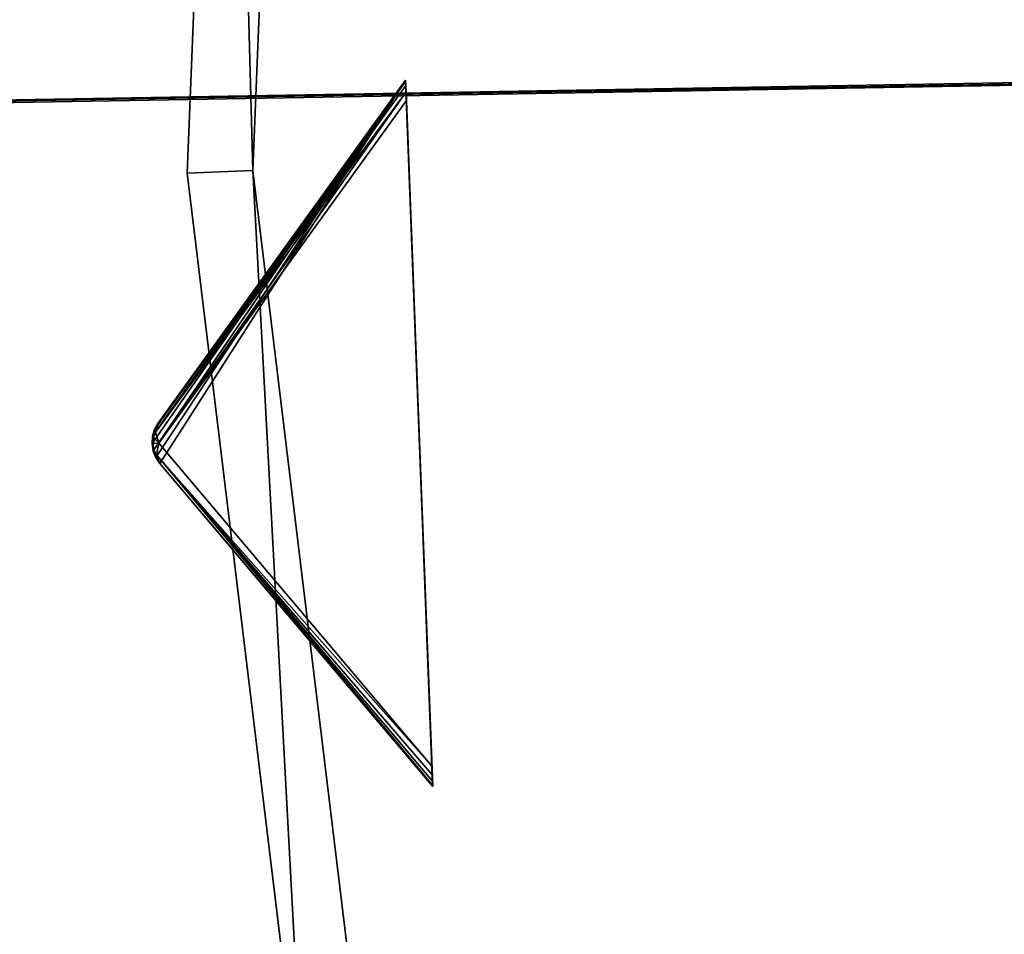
# Model space of a CAD drawing. Extents: x 5 to 565, y -280 to 280.
# Tile 27 of 256: x 95 to 125, y -31 to -3. Entities that reach past the tile are written whole.
import ezdxf

# ---------------------------------------------------------------- set-up
doc = ezdxf.new("R2010")
doc.units = 0
doc.header["$LTSCALE"] = 25.4
doc.layers.get('0').update_dxf_attribs({"color": 13, "linetype": 'CONTINUOUS'})

# ---------------------------------------------------------------- blocks, each defined once
blk = doc.blocks.new('GRUPUJ_2')
at = {"color": 254}
mesh = blk.add_polyface(dxfattribs=at)
corners = [(7.927, 181.758, 150), (0.45, 170.097, 139.866), (8.751, 160.273, 150), (0.327, 170.28, 139.717), (0.248, 170.486, 139.625), (0.215, 170.704, 139.594), (0.231, 170.924, 139.625), (0.295, 171.135, 139.717), (0.403, 171.327, 139.866)]
mesh.append_faces([[corners[k] for k in face] for face in [(0, 1, 2), (7, 0, 8)]], dxfattribs={"vtx0": -1, "color": 254})
mesh.append_faces([[corners[k] for k in face] for face in [(1, 0, 3), (3, 0, 4), (4, 0, 5), (5, 0, 6), (6, 0, 7)]], dxfattribs={"vtx0": -1, "vtx1": -1, "color": 254})
mesh = blk.add_polyface(dxfattribs=at)
corners = [(7.927, 181.758, 0.616), (0.326, 171.052, 10.41), (0.403, 171.327, 10.75)]
mesh.append_faces([[corners[k] for k in face] for face in [(0, 1, 2)]], dxfattribs={"color": 254})
mesh = blk.add_polyface(dxfattribs=at)
corners = [(7.927, 181.758, 0.616), (7.929, 181.717, 0.357), (0.326, 171.052, 10.41)]
mesh.append_faces([[corners[k] for k in face] for face in [(0, 1, 2)]], dxfattribs={"color": 254})
mesh = blk.add_polyface(dxfattribs=at)
corners = [(7.929, 181.717, 0.357), (7.933, 181.596, 0.162), (0.326, 171.052, 10.41)]
mesh.append_faces([[corners[k] for k in face] for face in [(0, 1, 2)]], dxfattribs={"color": 254})
mesh = blk.add_polyface(dxfattribs=at)
corners = [(7.933, 181.596, 0.162), (7.941, 181.401, 0.041), (0.326, 171.052, 10.41)]
mesh.append_faces([[corners[k] for k in face] for face in [(0, 1, 2)]], dxfattribs={"color": 254})
mesh = blk.add_polyface(dxfattribs=at)
corners = [(7.927, 181.758, 150), (0.403, 171.327, 10.75), (0.403, 171.327, 139.866), (7.927, 181.758, 0.616)]
mesh.append_faces([[corners[k] for k in face] for face in [(0, 1, 2), (1, 0, 3)]], dxfattribs={"vtx0": -1, "color": 254})
mesh = blk.add_polyface(dxfattribs=at)
corners = [(8.749, 160.314, 0.357), (8.751, 160.273, 150), (8.751, 160.273, 0.616), (7.927, 181.758, 150), (8.744, 160.435, 0.162), (8.737, 160.63, 0.041), (8.727, 160.889), (7.951, 181.142), (7.941, 181.401, 0.041), (7.933, 181.596, 0.162), (7.929, 181.717, 0.357), (7.927, 181.758, 0.616)]
mesh.append_faces([[corners[k] for k in face] for face in [(0, 1, 2), (3, 10, 11)]], dxfattribs={"vtx0": -1, "color": 254})
mesh.append_faces([[corners[k] for k in face] for face in [(1, 0, 3)]], dxfattribs={"vtx0": -1, "vtx1": -1, "color": 254})
mesh.append_faces([[corners[k] for k in face] for face in [(3, 0, 4), (3, 4, 5), (3, 5, 6), (3, 6, 7), (3, 7, 8), (3, 8, 9), (3, 9, 10)]], dxfattribs={"vtx0": -1, "vtx2": -1, "color": 254})
mesh = blk.add_polyface(dxfattribs=at)
corners = [(7.941, 181.401, 0.041), (0.427, 170.712, 10.134), (0.326, 171.052, 10.41)]
mesh.append_faces([[corners[k] for k in face] for face in [(0, 1, 2)]], dxfattribs={"color": 254})
mesh = blk.add_polyface(dxfattribs=at)
corners = [(7.941, 181.401, 0.041), (7.951, 181.142), (0.427, 170.712, 10.134)]
mesh.append_faces([[corners[k] for k in face] for face in [(0, 1, 2)]], dxfattribs={"color": 254})
mesh = blk.add_polyface(dxfattribs=at)
corners = [(7.951, 181.142), (8.727, 160.889), (0.427, 170.712, 10.134)]
mesh.append_faces([[corners[k] for k in face] for face in [(0, 1, 2)]], dxfattribs={"color": 254})
mesh = blk.add_polyface(dxfattribs=at)
corners = [(0.403, 171.327, 10.75), (0.257, 170.897, 10.507), (0.247, 170.997, 10.75)]
mesh.append_faces([[corners[k] for k in face] for face in [(0, 1, 2)]], dxfattribs={"color": 254})
mesh = blk.add_polyface(dxfattribs=at)
corners = [(0.403, 171.327, 10.75), (0.247, 170.997, 10.75), (0.295, 171.135, 139.717)]
mesh.append_faces([[corners[k] for k in face] for face in [(0, 1, 2)]], dxfattribs={"color": 254})
mesh = blk.add_polyface(dxfattribs=at)
corners = [(0.403, 171.327, 10.75), (0.326, 171.052, 10.41), (0.257, 170.897, 10.507)]
mesh.append_faces([[corners[k] for k in face] for face in [(0, 1, 2)]], dxfattribs={"color": 254})
mesh = blk.add_polyface(dxfattribs=at)
corners = [(0.403, 171.327, 10.75), (0.295, 171.135, 139.717), (0.403, 171.327, 139.866)]
mesh.append_faces([[corners[k] for k in face] for face in [(0, 1, 2)]], dxfattribs={"color": 254})
mesh = blk.add_polyface(dxfattribs=at)
corners = [(0.295, 171.135, 139.717), (0.247, 170.997, 10.75), (0.231, 170.924, 139.625)]
mesh.append_faces([[corners[k] for k in face] for face in [(0, 1, 2)]], dxfattribs={"color": 254})
mesh = blk.add_polyface(dxfattribs=at)
corners = [(0.247, 170.997, 10.75), (0.231, 170.924, 10.75), (0.231, 170.924, 139.625)]
mesh.append_faces([[corners[k] for k in face] for face in [(0, 1, 2)]], dxfattribs={"color": 254})
mesh = blk.add_polyface(dxfattribs=at)
corners = [(0.247, 170.997, 10.75), (0.257, 170.897, 10.507), (0.231, 170.924, 10.75)]
mesh.append_faces([[corners[k] for k in face] for face in [(0, 1, 2)]], dxfattribs={"color": 254})
mesh = blk.add_polyface(dxfattribs=at)
corners = [(0.326, 171.052, 10.41), (0.427, 170.712, 10.134), (0.257, 170.897, 10.507)]
mesh.append_faces([[corners[k] for k in face] for face in [(0, 1, 2)]], dxfattribs={"color": 254})
mesh = blk.add_polyface(dxfattribs=at)
corners = [(0.231, 170.924, 10.75), (0.248, 170.486, 139.625), (0.215, 170.704, 139.594)]
mesh.append_faces([[corners[k] for k in face] for face in [(0, 1, 2)]], dxfattribs={"color": 254})
mesh = blk.add_polyface(dxfattribs=at)
corners = [(0.231, 170.924, 10.75), (0.215, 170.704, 139.594), (0.231, 170.924, 139.625)]
mesh.append_faces([[corners[k] for k in face] for face in [(0, 1, 2)]], dxfattribs={"color": 254})
mesh = blk.add_polyface(dxfattribs=at)
corners = [(0.231, 170.924, 10.75), (0.257, 170.897, 10.507), (0.248, 170.486, 10.75)]
mesh.append_faces([[corners[k] for k in face] for face in [(0, 1, 2)]], dxfattribs={"color": 254})
mesh = blk.add_polyface(dxfattribs=at)
corners = [(0.231, 170.924, 10.75), (0.248, 170.486, 10.75), (0.248, 170.486, 139.625)]
mesh.append_faces([[corners[k] for k in face] for face in [(0, 1, 2)]], dxfattribs={"color": 254})
mesh = blk.add_polyface(dxfattribs=at)
corners = [(0.257, 170.897, 10.507), (0.427, 170.712, 10.134), (0.237, 170.705, 10.541)]
mesh.append_faces([[corners[k] for k in face] for face in [(0, 1, 2)]], dxfattribs={"color": 254})
mesh = blk.add_polyface(dxfattribs=at)
corners = [(0.257, 170.897, 10.507), (0.237, 170.705, 10.541), (0.248, 170.486, 10.75)]
mesh.append_faces([[corners[k] for k in face] for face in [(0, 1, 2)]], dxfattribs={"color": 254})
mesh = blk.add_polyface(dxfattribs=at)
corners = [(0.427, 170.712, 10.134), (0.271, 170.515, 10.507), (0.237, 170.705, 10.541)]
mesh.append_faces([[corners[k] for k in face] for face in [(0, 1, 2)]], dxfattribs={"color": 254})
mesh = blk.add_polyface(dxfattribs=at)
corners = [(0.237, 170.705, 10.541), (0.271, 170.515, 10.507), (0.248, 170.486, 10.75)]
mesh.append_faces([[corners[k] for k in face] for face in [(0, 1, 2)]], dxfattribs={"color": 254})
mesh = blk.add_polyface(dxfattribs=at)
corners = [(0.427, 170.712, 10.134), (0.353, 170.365, 10.41), (0.271, 170.515, 10.507)]
mesh.append_faces([[corners[k] for k in face] for face in [(0, 1, 2)]], dxfattribs={"color": 254})
mesh = blk.add_polyface(dxfattribs=at)
corners = [(0.427, 170.712, 10.134), (8.727, 160.889), (0.353, 170.365, 10.41)]
mesh.append_faces([[corners[k] for k in face] for face in [(0, 1, 2)]], dxfattribs={"color": 254})
mesh = blk.add_polyface(dxfattribs=at)
corners = [(0.271, 170.515, 10.507), (0.27, 170.414, 10.75), (0.248, 170.486, 10.75)]
mesh.append_faces([[corners[k] for k in face] for face in [(0, 1, 2)]], dxfattribs={"color": 254})
mesh = blk.add_polyface(dxfattribs=at)
corners = [(0.248, 170.486, 10.75), (0.327, 170.28, 139.717), (0.248, 170.486, 139.625)]
mesh.append_faces([[corners[k] for k in face] for face in [(0, 1, 2)]], dxfattribs={"color": 254})
mesh = blk.add_polyface(dxfattribs=at)
corners = [(0.248, 170.486, 10.75), (0.45, 170.097, 139.866), (0.327, 170.28, 139.717)]
mesh.append_faces([[corners[k] for k in face] for face in [(0, 1, 2)]], dxfattribs={"color": 254})
mesh = blk.add_polyface(dxfattribs=at)
corners = [(0.248, 170.486, 10.75), (0.27, 170.414, 10.75), (0.45, 170.097, 139.866)]
mesh.append_faces([[corners[k] for k in face] for face in [(0, 1, 2)]], dxfattribs={"color": 254})
mesh = blk.add_polyface(dxfattribs=at)
corners = [(0.271, 170.515, 10.507), (0.353, 170.365, 10.41), (0.27, 170.414, 10.75)]
mesh.append_faces([[corners[k] for k in face] for face in [(0, 1, 2)]], dxfattribs={"color": 254})
mesh = blk.add_polyface(dxfattribs=at)
corners = [(0.27, 170.414, 10.75), (0.45, 170.097, 10.75), (0.45, 170.097, 139.866)]
mesh.append_faces([[corners[k] for k in face] for face in [(0, 1, 2)]], dxfattribs={"color": 254})
mesh = blk.add_polyface(dxfattribs=at)
corners = [(0.27, 170.414, 10.75), (0.353, 170.365, 10.41), (0.45, 170.097, 10.75)]
mesh.append_faces([[corners[k] for k in face] for face in [(0, 1, 2)]], dxfattribs={"color": 254})
mesh = blk.add_polyface(dxfattribs=at)
corners = [(0.353, 170.365, 10.41), (8.749, 160.314, 0.357), (0.45, 170.097, 10.75)]
mesh.append_faces([[corners[k] for k in face] for face in [(0, 1, 2)]], dxfattribs={"color": 254})
mesh = blk.add_polyface(dxfattribs=at)
corners = [(0.353, 170.365, 10.41), (8.727, 160.889), (8.737, 160.63, 0.041)]
mesh.append_faces([[corners[k] for k in face] for face in [(0, 1, 2)]], dxfattribs={"color": 254})
mesh = blk.add_polyface(dxfattribs=at)
corners = [(0.353, 170.365, 10.41), (8.737, 160.63, 0.041), (8.744, 160.435, 0.162)]
mesh.append_faces([[corners[k] for k in face] for face in [(0, 1, 2)]], dxfattribs={"color": 254})
mesh = blk.add_polyface(dxfattribs=at)
corners = [(0.353, 170.365, 10.41), (8.744, 160.435, 0.162), (8.749, 160.314, 0.357)]
mesh.append_faces([[corners[k] for k in face] for face in [(0, 1, 2)]], dxfattribs={"color": 254})
mesh = blk.add_polyface(dxfattribs=at)
corners = [(0.45, 170.097, 10.75), (8.749, 160.314, 0.357), (8.751, 160.273, 0.616)]
mesh.append_faces([[corners[k] for k in face] for face in [(0, 1, 2)]], dxfattribs={"color": 254})
mesh = blk.add_polyface(dxfattribs=at)
corners = [(0.45, 170.097, 139.866), (8.751, 160.273, 0.616), (8.751, 160.273, 150), (0.45, 170.097, 10.75)]
mesh.append_faces([[corners[k] for k in face] for face in [(0, 1, 2), (1, 0, 3)]], dxfattribs={"vtx0": -1, "color": 254})
blk = doc.blocks.new('CRISTAL-M-7628-7627_STL')
at = {"color": 0}
blk.add_blockref('GRUPUJ_2', (99.022, -186.38, 117.002), dxfattribs=at)
at = {"color": 8}
mesh = blk.add_polyface(dxfattribs=at)
corners = [(5.38, -11.274, 430.002), (7.378, -11.194, 430.002), (7.194, 33.75, 430.002), (10.811, -56.007, 430.002), (12.771, -55.607, 430.002), (23.348, -99.289, 430.002), (25.218, -98.58, 430.002), (42.665, -140, 430.002), (44.397, -139, 430.002), (68.263, -177.085, 430.002), (69.812, -175.82, 430.002), (99.478, -209.583, 430.002), (100.804, -208.086, 430.002), (135.502, -236.653, 430.002), (136.571, -234.963, 430.002), (175.402, -257.594, 430.002), (176.186, -255.754, 430.002), (218.144, -271.864, 430.002), (218.623, -269.922, 430.002), (262.622, -279.092, 430.002), (262.783, -277.099, 430.002), (285.152, -280, 430.002), (285.152, -278, 430.002), (307.683, -279.092, 430.002), (307.522, -277.099, 430.002), (351.682, -269.922, 430.002), (352.161, -271.864, 430.002), (394.119, -255.754, 430.002), (394.903, -257.594, 430.002), (433.734, -234.963, 430.002), (434.803, -236.653, 430.002), (469.501, -208.086, 430.002), (470.827, -209.583, 430.002), (500.493, -175.82, 430.002), (502.042, -177.085, 430.002), (525.908, -139, 430.002), (527.64, -140, 430.002), (545.087, -98.58, 430.002), (546.957, -99.289, 430.002), (557.534, -55.607, 430.002), (559.494, -56.007, 430.002), (562.927, -11.194, 430.002), (564.925, -11.274, 430.002), (563.111, 33.75, 430.002), (9.179, 33.509, 430.002), (16.207, 77.901, 430.002), (18.128, 77.344, 430.002), (32.186, 120.034, 430.002), (33.993, 119.177, 430.002), (54.717, 159.058, 430.002), (56.363, 157.922, 430.002), (83.216, 193.963, 430.002), (84.658, 192.577, 430.002), (116.945, 223.844, 430.002), (118.146, 222.245, 430.002), (155.03, 247.928, 430.002), (155.959, 246.157, 430.002), (196.485, 265.59, 430.002), (197.119, 263.693, 430.002), (240.237, 276.374, 430.002), (240.558, 274.4, 430.002), (285.152, 280, 430.002), (285.152, 278, 430.002), (329.747, 274.4, 430.002), (330.068, 276.374, 430.002), (373.186, 263.693, 430.002), (373.819, 265.59, 430.002), (414.345, 246.157, 430.002), (415.275, 247.928, 430.002), (452.159, 222.245, 430.002), (453.36, 223.844, 430.002), (485.647, 192.577, 430.002), (487.089, 193.963, 430.002), (513.942, 157.922, 430.002), (515.588, 159.058, 430.002), (536.312, 119.177, 430.002), (538.119, 120.034, 430.002), (552.177, 77.344, 430.002), (554.098, 77.901, 430.002), (561.126, 33.509, 430.002)]
mesh.append_faces([[corners[k] for k in face] for face in [(0, 1, 2), (1, 3, 4), (4, 5, 6), (6, 7, 8), (8, 9, 10), (10, 11, 12), (12, 13, 14), (14, 15, 16), (16, 17, 18), (18, 19, 20), (20, 21, 22), (22, 23, 24), (24, 23, 25), (25, 26, 27), (27, 28, 29), (29, 30, 31), (31, 32, 33), (33, 34, 35), (35, 36, 37), (37, 38, 39), (39, 40, 41), (2, 44, 45), (44, 2, 1), (45, 46, 47), (47, 48, 49), (49, 50, 51), (51, 52, 53), (53, 54, 55), (55, 56, 57), (57, 58, 59), (59, 60, 61), (61, 63, 64), (64, 65, 66), (66, 67, 68), (68, 69, 70), (70, 71, 72), (72, 73, 74), (74, 75, 76), (76, 77, 78), (78, 79, 43)]], dxfattribs={"vtx0": -1, "vtx1": -1, "color": 8})
mesh.append_faces([[corners[k] for k in face] for face in [(1, 0, 3), (4, 3, 5), (6, 5, 7), (8, 7, 9), (10, 9, 11), (12, 11, 13), (14, 13, 15), (16, 15, 17), (18, 17, 19), (20, 19, 21), (22, 21, 23), (25, 23, 26), (27, 26, 28), (29, 28, 30), (31, 30, 32), (33, 32, 34), (35, 34, 36), (37, 36, 38), (39, 38, 40), (41, 40, 42), (41, 42, 43), (45, 44, 46), (47, 46, 48), (49, 48, 50), (51, 50, 52), (53, 52, 54), (55, 54, 56), (57, 56, 58), (59, 58, 60), (61, 60, 62), (61, 62, 63), (64, 63, 65), (66, 65, 67), (68, 67, 69), (70, 69, 71), (72, 71, 73), (74, 73, 75), (76, 75, 77), (78, 77, 79), (43, 79, 41)]], dxfattribs={"vtx0": -1, "vtx2": -1, "color": 8})
mesh = blk.add_polyface(dxfattribs=at)
corners = [(7.194, 33.75, 410.002), (9.179, 33.509, 410.002), (7.378, -11.194, 410.002), (16.207, 77.901, 410.002), (18.128, 77.344, 410.002), (32.186, 120.034, 410.002), (33.993, 119.177, 410.002), (54.717, 159.058, 410.002), (56.363, 157.922, 410.002), (83.216, 193.963, 410.002), (84.658, 192.577, 410.002), (116.945, 223.844, 410.002), (118.146, 222.245, 410.002), (155.03, 247.928, 410.002), (155.959, 246.157, 410.002), (196.485, 265.59, 410.002), (197.119, 263.693, 410.002), (240.237, 276.374, 410.002), (240.558, 274.4, 410.002), (285.152, 280, 410.002), (285.152, 278, 410.002), (330.068, 276.374, 410.002), (329.747, 274.4, 410.002), (373.186, 263.693, 410.002), (373.819, 265.59, 410.002), (414.345, 246.157, 410.002), (415.275, 247.928, 410.002), (452.159, 222.245, 410.002), (453.36, 223.844, 410.002), (485.647, 192.577, 410.002), (487.089, 193.963, 410.002), (513.942, 157.922, 410.002), (515.588, 159.058, 410.002), (536.312, 119.177, 410.002), (538.119, 120.034, 410.002), (552.177, 77.344, 410.002), (554.098, 77.901, 410.002), (561.126, 33.509, 410.002), (563.111, 33.75, 410.002), (562.927, -11.194, 410.002), (5.38, -11.274, 410.002), (10.811, -56.007, 410.002), (12.771, -55.607, 410.002), (23.348, -99.289, 410.002), (25.218, -98.58, 410.002), (42.665, -140, 410.002), (44.397, -139, 410.002), (68.263, -177.085, 410.002), (69.812, -175.82, 410.002), (99.478, -209.583, 410.002), (100.804, -208.086, 410.002), (135.502, -236.653, 410.002), (136.571, -234.963, 410.002), (175.402, -257.594, 410.002), (176.186, -255.754, 410.002), (218.144, -271.864, 410.002), (218.623, -269.922, 410.002), (262.622, -279.092, 410.002), (262.783, -277.099, 410.002), (285.152, -280, 410.002), (285.152, -278, 410.002), (307.522, -277.099, 410.002), (307.683, -279.092, 410.002), (351.682, -269.922, 410.002), (352.161, -271.864, 410.002), (394.119, -255.754, 410.002), (394.903, -257.594, 410.002), (433.734, -234.963, 410.002), (434.803, -236.653, 410.002), (469.501, -208.086, 410.002), (470.827, -209.583, 410.002), (500.493, -175.82, 410.002), (502.042, -177.085, 410.002), (525.908, -139, 410.002), (527.64, -140, 410.002), (545.087, -98.58, 410.002), (546.957, -99.289, 410.002), (557.534, -55.607, 410.002), (559.494, -56.007, 410.002), (564.925, -11.274, 410.002)]
mesh.append_faces([[corners[k] for k in face] for face in [(1, 3, 4), (4, 5, 6), (6, 7, 8), (8, 9, 10), (10, 11, 12), (12, 13, 14), (14, 15, 16), (16, 17, 18), (18, 19, 20), (20, 21, 22), (22, 21, 23), (23, 24, 25), (25, 26, 27), (27, 28, 29), (29, 30, 31), (31, 32, 33), (33, 34, 35), (35, 36, 37), (37, 38, 39), (40, 2, 41), (41, 42, 43), (43, 44, 45), (45, 46, 47), (47, 48, 49), (49, 50, 51), (51, 52, 53), (53, 54, 55), (55, 56, 57), (57, 58, 59), (59, 61, 62), (62, 63, 64), (64, 65, 66), (66, 67, 68), (68, 69, 70), (70, 71, 72), (72, 73, 74), (74, 75, 76), (76, 77, 78), (78, 39, 79), (79, 39, 38)]], dxfattribs={"vtx0": -1, "vtx1": -1, "color": 8})
mesh.append_faces([[corners[k] for k in face] for face in [(0, 1, 2), (1, 0, 3), (4, 3, 5), (6, 5, 7), (8, 7, 9), (10, 9, 11), (12, 11, 13), (14, 13, 15), (16, 15, 17), (18, 17, 19), (20, 19, 21), (23, 21, 24), (25, 24, 26), (27, 26, 28), (29, 28, 30), (31, 30, 32), (33, 32, 34), (35, 34, 36), (37, 36, 38), (2, 40, 0), (41, 2, 42), (43, 42, 44), (45, 44, 46), (47, 46, 48), (49, 48, 50), (51, 50, 52), (53, 52, 54), (55, 54, 56), (57, 56, 58), (59, 58, 60), (59, 60, 61), (62, 61, 63), (64, 63, 65), (66, 65, 67), (68, 67, 69), (70, 69, 71), (72, 71, 73), (74, 73, 75), (76, 75, 77), (78, 77, 39)]], dxfattribs={"vtx0": -1, "vtx2": -1, "color": 8})
mesh = blk.add_polyface(dxfattribs=at)
corners = [(22.865, -10.57, 417.002), (24.864, -10.489, 417.002), (24.566, 31.641, 417.002), (27.957, -52.507, 417.002), (29.917, -52.107, 417.002), (39.711, -93.084, 417.002), (41.581, -92.375, 417.002), (57.821, -131.25, 417.002), (59.553, -130.25, 417.002), (81.819, -166.017, 417.002), (83.368, -164.752, 417.002), (111.083, -196.484, 417.002), (112.409, -194.987, 417.002), (144.855, -221.862, 417.002), (145.924, -220.172, 417.002), (182.261, -241.495, 417.002), (183.045, -239.655, 417.002), (222.332, -254.872, 417.002), (222.811, -252.93, 417.002), (264.03, -261.649, 417.002), (264.191, -259.655, 417.002), (285.152, -262.5, 417.002), (285.152, -260.5, 417.002), (306.275, -261.649, 417.002), (306.114, -259.655, 417.002), (347.494, -252.93, 417.002), (347.973, -254.872, 417.002), (387.26, -239.655, 417.002), (388.044, -241.495, 417.002), (424.381, -220.172, 417.002), (425.45, -221.862, 417.002), (457.896, -194.987, 417.002), (459.222, -196.484, 417.002), (486.937, -164.752, 417.002), (488.486, -166.017, 417.002), (510.752, -130.25, 417.002), (512.484, -131.25, 417.002), (528.724, -92.375, 417.002), (530.594, -93.084, 417.002), (540.388, -52.107, 417.002), (542.348, -52.507, 417.002), (545.441, -10.489, 417.002), (547.44, -10.57, 417.002), (545.739, 31.641, 417.002), (26.552, 31.4, 417.002), (33.016, 73.032, 417.002), (34.937, 72.476, 417.002), (47.997, 112.532, 417.002), (49.804, 111.674, 417.002), (69.119, 149.117, 417.002), (70.765, 147.981, 417.002), (95.837, 181.84, 417.002), (97.279, 180.455, 417.002), (127.458, 209.854, 417.002), (128.659, 208.255, 417.002), (163.163, 232.432, 417.002), (164.092, 230.661, 417.002), (202.027, 248.991, 417.002), (202.66, 247.094, 417.002), (243.044, 259.101, 417.002), (243.365, 257.127, 417.002), (285.152, 262.5, 417.002), (285.152, 260.5, 417.002), (326.94, 257.127, 417.002), (327.26, 259.101, 417.002), (367.644, 247.094, 417.002), (368.278, 248.991, 417.002), (406.213, 230.661, 417.002), (407.142, 232.432, 417.002), (441.646, 208.255, 417.002), (442.847, 209.854, 417.002), (473.026, 180.455, 417.002), (474.468, 181.84, 417.002), (499.54, 147.981, 417.002), (501.186, 149.117, 417.002), (520.501, 111.674, 417.002), (522.308, 112.532, 417.002), (535.367, 72.476, 417.002), (537.288, 73.032, 417.002), (543.753, 31.4, 417.002)]
mesh.append_faces([[corners[k] for k in face] for face in [(0, 1, 2), (1, 3, 4), (4, 5, 6), (6, 7, 8), (8, 9, 10), (10, 11, 12), (12, 13, 14), (14, 15, 16), (16, 17, 18), (18, 19, 20), (20, 21, 22), (22, 23, 24), (24, 23, 25), (25, 26, 27), (27, 28, 29), (29, 30, 31), (31, 32, 33), (33, 34, 35), (35, 36, 37), (37, 38, 39), (39, 40, 41), (2, 44, 45), (44, 2, 1), (45, 46, 47), (47, 48, 49), (49, 50, 51), (51, 52, 53), (53, 54, 55), (55, 56, 57), (57, 58, 59), (59, 60, 61), (61, 63, 64), (64, 65, 66), (66, 67, 68), (68, 69, 70), (70, 71, 72), (72, 73, 74), (74, 75, 76), (76, 77, 78), (78, 79, 43)]], dxfattribs={"vtx0": -1, "vtx1": -1, "color": 8})
mesh.append_faces([[corners[k] for k in face] for face in [(1, 0, 3), (4, 3, 5), (6, 5, 7), (8, 7, 9), (10, 9, 11), (12, 11, 13), (14, 13, 15), (16, 15, 17), (18, 17, 19), (20, 19, 21), (22, 21, 23), (25, 23, 26), (27, 26, 28), (29, 28, 30), (31, 30, 32), (33, 32, 34), (35, 34, 36), (37, 36, 38), (39, 38, 40), (41, 40, 42), (41, 42, 43), (45, 44, 46), (47, 46, 48), (49, 48, 50), (51, 50, 52), (53, 52, 54), (55, 54, 56), (57, 56, 58), (59, 58, 60), (61, 60, 62), (61, 62, 63), (64, 63, 65), (66, 65, 67), (68, 67, 69), (70, 69, 71), (72, 71, 73), (74, 73, 75), (76, 75, 77), (78, 77, 79), (43, 79, 41)]], dxfattribs={"vtx0": -1, "vtx2": -1, "color": 8})
mesh = blk.add_polyface(dxfattribs=at)
corners = [(24.566, 31.641, 410.002), (26.552, 31.4, 410.002), (24.864, -10.489, 410.002), (33.016, 73.032, 410.002), (34.937, 72.476, 410.002), (47.997, 112.532, 410.002), (49.804, 111.674, 410.002), (69.119, 149.117, 410.002), (70.765, 147.981, 410.002), (95.837, 181.84, 410.002), (97.279, 180.455, 410.002), (127.458, 209.854, 410.002), (128.659, 208.255, 410.002), (163.163, 232.432, 410.002), (164.092, 230.661, 410.002), (202.027, 248.991, 410.002), (202.66, 247.094, 410.002), (243.044, 259.101, 410.002), (243.365, 257.127, 410.002), (285.152, 262.5, 410.002), (285.152, 260.5, 410.002), (327.26, 259.101, 410.002), (326.94, 257.127, 410.002), (367.644, 247.094, 410.002), (368.278, 248.991, 410.002), (406.213, 230.661, 410.002), (407.142, 232.432, 410.002), (441.646, 208.255, 410.002), (442.847, 209.854, 410.002), (473.026, 180.455, 410.002), (474.468, 181.84, 410.002), (499.54, 147.981, 410.002), (501.186, 149.117, 410.002), (520.501, 111.674, 410.002), (522.308, 112.532, 410.002), (535.367, 72.476, 410.002), (537.288, 73.032, 410.002), (543.753, 31.4, 410.002), (545.739, 31.641, 410.002), (545.441, -10.489, 410.002), (22.865, -10.57, 410.002), (27.957, -52.507, 410.002), (29.917, -52.107, 410.002), (39.711, -93.084, 410.002), (41.581, -92.375, 410.002), (57.821, -131.25, 410.002), (59.553, -130.25, 410.002), (81.819, -166.017, 410.002), (83.368, -164.752, 410.002), (111.083, -196.484, 410.002), (112.409, -194.987, 410.002), (144.855, -221.862, 410.002), (145.924, -220.172, 410.002), (182.261, -241.495, 410.002), (183.045, -239.655, 410.002), (222.332, -254.872, 410.002), (222.811, -252.93, 410.002), (264.03, -261.649, 410.002), (264.191, -259.655, 410.002), (285.152, -262.5, 410.002), (285.152, -260.5, 410.002), (306.114, -259.655, 410.002), (306.275, -261.649, 410.002), (347.494, -252.93, 410.002), (347.973, -254.872, 410.002), (387.26, -239.655, 410.002), (388.044, -241.495, 410.002), (424.381, -220.172, 410.002), (425.45, -221.862, 410.002), (457.896, -194.987, 410.002), (459.222, -196.484, 410.002), (486.937, -164.752, 410.002), (488.486, -166.017, 410.002), (510.752, -130.25, 410.002), (512.484, -131.25, 410.002), (528.724, -92.375, 410.002), (530.594, -93.084, 410.002), (540.388, -52.107, 410.002), (542.348, -52.507, 410.002), (547.44, -10.57, 410.002)]
mesh.append_faces([[corners[k] for k in face] for face in [(1, 3, 4), (4, 5, 6), (6, 7, 8), (8, 9, 10), (10, 11, 12), (12, 13, 14), (14, 15, 16), (16, 17, 18), (18, 19, 20), (20, 21, 22), (22, 21, 23), (23, 24, 25), (25, 26, 27), (27, 28, 29), (29, 30, 31), (31, 32, 33), (33, 34, 35), (35, 36, 37), (37, 38, 39), (40, 2, 41), (41, 42, 43), (43, 44, 45), (45, 46, 47), (47, 48, 49), (49, 50, 51), (51, 52, 53), (53, 54, 55), (55, 56, 57), (57, 58, 59), (59, 61, 62), (62, 63, 64), (64, 65, 66), (66, 67, 68), (68, 69, 70), (70, 71, 72), (72, 73, 74), (74, 75, 76), (76, 77, 78), (78, 39, 79), (79, 39, 38)]], dxfattribs={"vtx0": -1, "vtx1": -1, "color": 8})
mesh.append_faces([[corners[k] for k in face] for face in [(0, 1, 2), (1, 0, 3), (4, 3, 5), (6, 5, 7), (8, 7, 9), (10, 9, 11), (12, 11, 13), (14, 13, 15), (16, 15, 17), (18, 17, 19), (20, 19, 21), (23, 21, 24), (25, 24, 26), (27, 26, 28), (29, 28, 30), (31, 30, 32), (33, 32, 34), (35, 34, 36), (37, 36, 38), (2, 40, 0), (41, 2, 42), (43, 42, 44), (45, 44, 46), (47, 46, 48), (49, 48, 50), (51, 50, 52), (53, 52, 54), (55, 54, 56), (57, 56, 58), (59, 58, 60), (59, 60, 61), (62, 61, 63), (64, 63, 65), (66, 65, 67), (68, 67, 69), (70, 69, 71), (72, 71, 73), (74, 73, 75), (76, 75, 77), (78, 77, 39)]], dxfattribs={"vtx0": -1, "vtx2": -1, "color": 8})
mesh = blk.add_polyface(dxfattribs=at)
corners = [(100.302, -7.449, 284.002), (102.301, -7.369, 284.002), (101.501, 22.299, 284.002), (103.891, -37.005, 284.002), (105.851, -36.605, 284.002), (112.174, -65.602, 284.002), (114.044, -64.893, 284.002), (124.938, -92.5, 284.002), (126.67, -91.5, 284.002), (141.851, -117.002, 284.002), (143.4, -115.738, 284.002), (162.475, -138.474, 284.002), (163.801, -136.977, 284.002), (186.276, -156.36, 284.002), (187.345, -154.67, 284.002), (212.639, -170.196, 284.002), (213.423, -168.356, 284.002), (240.879, -179.624, 284.002), (241.358, -177.682, 284.002), (270.266, -184.4, 284.002), (270.427, -182.407, 284.002), (285.152, -185, 284.002), (285.152, -183, 284.002), (300.039, -184.4, 284.002), (299.878, -182.407, 284.002), (328.947, -177.682, 284.002), (329.426, -179.624, 284.002), (356.882, -168.356, 284.002), (357.666, -170.196, 284.002), (382.96, -154.67, 284.002), (384.029, -156.36, 284.002), (406.504, -136.977, 284.002), (407.83, -138.474, 284.002), (426.905, -115.738, 284.002), (428.454, -117.002, 284.002), (443.635, -91.5, 284.002), (445.367, -92.5, 284.002), (456.26, -64.893, 284.002), (458.13, -65.602, 284.002), (464.454, -36.605, 284.002), (466.414, -37.005, 284.002), (468.004, -7.369, 284.002), (470.002, -7.449, 284.002), (468.804, 22.299, 284.002), (103.487, 22.058, 284.002), (107.457, 51.47, 284.002), (109.378, 50.914, 284.002), (118.014, 79.308, 284.002), (119.821, 78.451, 284.002), (132.9, 105.092, 284.002), (134.546, 103.956, 284.002), (151.73, 128.154, 284.002), (153.172, 126.769, 284.002), (174.015, 147.897, 284.002), (175.217, 146.298, 284.002), (199.179, 163.809, 284.002), (200.108, 162.038, 284.002), (226.569, 175.479, 284.002), (227.202, 173.582, 284.002), (255.476, 182.604, 284.002), (255.797, 180.63, 284.002), (285.152, 185, 284.002), (285.152, 183, 284.002), (314.508, 180.63, 284.002), (314.829, 182.604, 284.002), (343.103, 173.582, 284.002), (343.736, 175.479, 284.002), (370.197, 162.038, 284.002), (371.126, 163.809, 284.002), (395.088, 146.298, 284.002), (396.29, 147.897, 284.002), (417.133, 126.769, 284.002), (418.575, 128.154, 284.002), (435.759, 103.956, 284.002), (437.404, 105.092, 284.002), (450.484, 78.451, 284.002), (452.291, 79.308, 284.002), (460.927, 50.914, 284.002), (462.848, 51.47, 284.002), (466.818, 22.058, 284.002)]
mesh.append_faces([[corners[k] for k in face] for face in [(0, 1, 2), (1, 3, 4), (4, 5, 6), (6, 7, 8), (8, 9, 10), (10, 11, 12), (12, 13, 14), (14, 15, 16), (16, 17, 18), (18, 19, 20), (20, 21, 22), (22, 23, 24), (24, 23, 25), (25, 26, 27), (27, 28, 29), (29, 30, 31), (31, 32, 33), (33, 34, 35), (35, 36, 37), (37, 38, 39), (39, 40, 41), (2, 44, 45), (44, 2, 1), (45, 46, 47), (47, 48, 49), (49, 50, 51), (51, 52, 53), (53, 54, 55), (55, 56, 57), (57, 58, 59), (59, 60, 61), (61, 63, 64), (64, 65, 66), (66, 67, 68), (68, 69, 70), (70, 71, 72), (72, 73, 74), (74, 75, 76), (76, 77, 78), (78, 79, 43)]], dxfattribs={"vtx0": -1, "vtx1": -1, "color": 8})
mesh.append_faces([[corners[k] for k in face] for face in [(1, 0, 3), (4, 3, 5), (6, 5, 7), (8, 7, 9), (10, 9, 11), (12, 11, 13), (14, 13, 15), (16, 15, 17), (18, 17, 19), (20, 19, 21), (22, 21, 23), (25, 23, 26), (27, 26, 28), (29, 28, 30), (31, 30, 32), (33, 32, 34), (35, 34, 36), (37, 36, 38), (39, 38, 40), (41, 40, 42), (41, 42, 43), (45, 44, 46), (47, 46, 48), (49, 48, 50), (51, 50, 52), (53, 52, 54), (55, 54, 56), (57, 56, 58), (59, 58, 60), (61, 60, 62), (61, 62, 63), (64, 63, 65), (66, 65, 67), (68, 67, 69), (70, 69, 71), (72, 71, 73), (74, 73, 75), (76, 75, 77), (78, 77, 79), (43, 79, 41)]], dxfattribs={"vtx0": -1, "vtx2": -1, "color": 8})
mesh = blk.add_polyface(dxfattribs=at)
corners = [(101.501, 22.299, 277.002), (103.487, 22.058, 277.002), (102.301, -7.369, 277.002), (107.457, 51.47, 277.002), (109.378, 50.914, 277.002), (118.014, 79.308, 277.002), (119.821, 78.451, 277.002), (132.9, 105.092, 277.002), (134.546, 103.956, 277.002), (151.73, 128.154, 277.002), (153.172, 126.769, 277.002), (174.015, 147.897, 277.002), (175.217, 146.298, 277.002), (199.179, 163.809, 277.002), (200.108, 162.038, 277.002), (226.569, 175.479, 277.002), (227.202, 173.582, 277.002), (255.476, 182.604, 277.002), (255.797, 180.63, 277.002), (285.152, 185, 277.002), (285.152, 183, 277.002), (314.829, 182.604, 277.002), (314.508, 180.63, 277.002), (343.103, 173.582, 277.002), (343.736, 175.479, 277.002), (370.197, 162.038, 277.002), (371.126, 163.809, 277.002), (395.088, 146.298, 277.002), (396.29, 147.897, 277.002), (417.133, 126.769, 277.002), (418.575, 128.154, 277.002), (435.759, 103.956, 277.002), (437.404, 105.092, 277.002), (450.484, 78.451, 277.002), (452.291, 79.308, 277.002), (460.927, 50.914, 277.002), (462.848, 51.47, 277.002), (466.818, 22.058, 277.002), (468.804, 22.299, 277.002), (468.004, -7.369, 277.002), (100.302, -7.449, 277.002), (103.891, -37.005, 277.002), (105.851, -36.605, 277.002), (112.174, -65.602, 277.002), (114.044, -64.893, 277.002), (124.938, -92.5, 277.002), (126.67, -91.5, 277.002), (141.851, -117.002, 277.002), (143.4, -115.738, 277.002), (162.475, -138.474, 277.002), (163.801, -136.977, 277.002), (186.276, -156.36, 277.002), (187.345, -154.67, 277.002), (212.639, -170.196, 277.002), (213.423, -168.356, 277.002), (240.879, -179.624, 277.002), (241.358, -177.682, 277.002), (270.266, -184.4, 277.002), (270.427, -182.407, 277.002), (285.152, -185, 277.002), (285.152, -183, 277.002), (299.878, -182.407, 277.002), (300.039, -184.4, 277.002), (328.947, -177.682, 277.002), (329.426, -179.624, 277.002), (356.882, -168.356, 277.002), (357.666, -170.196, 277.002), (382.96, -154.67, 277.002), (384.029, -156.36, 277.002), (406.504, -136.977, 277.002), (407.83, -138.474, 277.002), (426.905, -115.738, 277.002), (428.454, -117.002, 277.002), (443.635, -91.5, 277.002), (445.367, -92.5, 277.002), (456.26, -64.893, 277.002), (458.13, -65.602, 277.002), (464.454, -36.605, 277.002), (466.414, -37.005, 277.002), (470.002, -7.449, 277.002)]
mesh.append_faces([[corners[k] for k in face] for face in [(1, 3, 4), (4, 5, 6), (6, 7, 8), (8, 9, 10), (10, 11, 12), (12, 13, 14), (14, 15, 16), (16, 17, 18), (18, 19, 20), (20, 21, 22), (22, 21, 23), (23, 24, 25), (25, 26, 27), (27, 28, 29), (29, 30, 31), (31, 32, 33), (33, 34, 35), (35, 36, 37), (37, 38, 39), (40, 2, 41), (41, 42, 43), (43, 44, 45), (45, 46, 47), (47, 48, 49), (49, 50, 51), (51, 52, 53), (53, 54, 55), (55, 56, 57), (57, 58, 59), (59, 61, 62), (62, 63, 64), (64, 65, 66), (66, 67, 68), (68, 69, 70), (70, 71, 72), (72, 73, 74), (74, 75, 76), (76, 77, 78), (78, 39, 79), (79, 39, 38)]], dxfattribs={"vtx0": -1, "vtx1": -1, "color": 8})
mesh.append_faces([[corners[k] for k in face] for face in [(0, 1, 2), (1, 0, 3), (4, 3, 5), (6, 5, 7), (8, 7, 9), (10, 9, 11), (12, 11, 13), (14, 13, 15), (16, 15, 17), (18, 17, 19), (20, 19, 21), (23, 21, 24), (25, 24, 26), (27, 26, 28), (29, 28, 30), (31, 30, 32), (33, 32, 34), (35, 34, 36), (37, 36, 38), (2, 40, 0), (41, 2, 42), (43, 42, 44), (45, 44, 46), (47, 46, 48), (49, 48, 50), (51, 50, 52), (53, 52, 54), (55, 54, 56), (57, 56, 58), (59, 58, 60), (59, 60, 61), (62, 61, 63), (64, 63, 65), (66, 65, 67), (68, 67, 69), (70, 69, 71), (72, 71, 73), (74, 73, 75), (76, 75, 77), (78, 77, 39)]], dxfattribs={"vtx0": -1, "vtx2": -1, "color": 8})
mesh = blk.add_polyface(dxfattribs=at)
corners = [(101.501, 22.299, 284.002), (100.302, -7.449, 277.002), (100.302, -7.449, 284.002), (101.501, 22.299, 277.002)]
mesh.append_faces([[corners[k] for k in face] for face in [(0, 1, 2), (1, 0, 3)]], dxfattribs={"vtx0": -1, "color": 8})
mesh = blk.add_polyface(dxfattribs=at)
corners = [(103.487, 22.058, 277.002), (102.301, -7.369, 284.002), (102.301, -7.369, 277.002), (103.487, 22.058, 284.002)]
mesh.append_faces([[corners[k] for k in face] for face in [(0, 1, 2), (1, 0, 3)]], dxfattribs={"vtx0": -1, "color": 8})
mesh = blk.add_polyface(dxfattribs=at)
corners = [(25.101, 0.273, 417.047), (204.503, -3.335, 158.065), (25.085, -6.427, 416.956), (204.519, 3.364, 158.156)]
mesh.append_faces([[corners[k] for k in face] for face in [(0, 1, 2), (1, 0, 3)]], dxfattribs={"vtx0": -1, "color": 8})
mesh = blk.add_polyface(dxfattribs=at)
corners = [(207.38, -3.369, 160.058), (27.978, 0.238, 419.041), (27.962, -6.461, 418.949), (207.396, 3.33, 160.149)]
mesh.append_faces([[corners[k] for k in face] for face in [(0, 1, 2), (1, 0, 3)]], dxfattribs={"vtx0": -1, "color": 8})
mesh = blk.add_polyface(dxfattribs=at)
corners = [(207.38, -3.369, 160.058), (25.085, -6.427, 416.956), (204.503, -3.335, 158.065), (27.962, -6.461, 418.949)]
mesh.append_faces([[corners[k] for k in face] for face in [(0, 1, 2), (1, 0, 3)]], dxfattribs={"vtx0": -1, "color": 8})
mesh = blk.add_polyface(dxfattribs=at)
corners = [(100.302, -7.449, 284.002), (103.891, -37.005, 277.002), (103.891, -37.005, 284.002), (100.302, -7.449, 277.002)]
mesh.append_faces([[corners[k] for k in face] for face in [(0, 1, 2), (1, 0, 3)]], dxfattribs={"vtx0": -1, "color": 8})
mesh = blk.add_polyface(dxfattribs=at)
corners = [(102.301, -7.369, 277.002), (105.851, -36.605, 284.002), (105.851, -36.605, 277.002), (102.301, -7.369, 284.002)]
mesh.append_faces([[corners[k] for k in face] for face in [(0, 1, 2), (1, 0, 3)]], dxfattribs={"vtx0": -1, "color": 8})
blk = doc.blocks.new('GRUPUJ_6')
at = {"color": 0}
blk.add_blockref('CRISTAL-M-7628-7627_STL', (-5.38, 280, -0.002), dxfattribs=at)

msp = doc.modelspace()

# ---------------------------------------------------------------- block references
at = {"color": 0}
msp.add_blockref('GRUPUJ_6', (5.38, -280, 0.002), dxfattribs=at)

doc.saveas('drawing.dxf')
